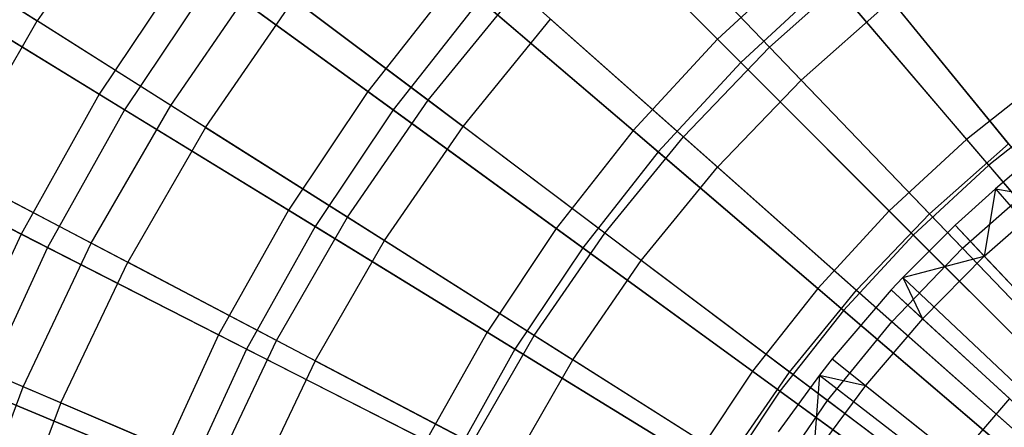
# Model space of a CAD drawing. Extents: x 0.02 to 4.75, y -2.35 to 2.37.
# Tile 72 of 131: x 1.13 to 1.81, y 0.51 to 0.79. Entities that reach past the tile are written whole.
import ezdxf

# ---------------------------------------------------------------- set-up
doc = ezdxf.new("R2010")
doc.units = 0
doc.header["$MEASUREMENT"] = 0
doc.layers.get('0').update_dxf_attribs({"color": 13, "linetype": 'CONTINUOUS'})

# ---------------------------------------------------------------- blocks, each defined once
blk = doc.blocks.new('CTLS_SNOW_BALL_ZWIS_PM_STL')
at = {"color": 0}
for p, q in [((1.21249, 0.89119, 1.14719), (1.14534, 0.79391, 1.14719)), ((1.21249, 0.89119, 1.14719), (1.14534, 0.79391, 1.14719)), ((1.50053, 0.89479, 4.85725), (1.61399, 0.78133, 4.94902)), ((1.50053, 0.89479, 4.85725), (1.61399, 0.78133, 4.94902)), ((1.64966, 0.77592, 4.85631), (1.5443, 0.88562, 4.75917)), ((1.64966, 0.77592, 4.85631), (1.5443, 0.88562, 4.75917)), ((1.62997, 0.76535, 0.7477), (1.51582, 0.87951, 0.83774)), ((1.62997, 0.76535, 0.7477), (1.51582, 0.87951, 0.83774)), ((1.03754, 0.86208, 1.27486), (1.14534, 0.79391, 1.14719)), ((1.03754, 0.86208, 1.27486), (1.14534, 0.79391, 1.14719)), ((1.67147, 0.75322, 0.82868), (1.56507, 0.86399, 0.92342)), ((1.67147, 0.75322, 0.82868), (1.56507, 0.86399, 0.92342)), ((1.24932, 0.8352, 4.75321), (1.18804, 0.74348, 4.75321)), ((1.24932, 0.8352, 4.75321), (1.18804, 0.74348, 4.75321)), ((1.24932, 0.8352, 4.75321), (1.37293, 0.74539, 4.85725)), ((1.24932, 0.8352, 4.75321), (1.37293, 0.74539, 4.85725)), ((1.67693, 0.83952, 4.94902), (1.61399, 0.78133, 4.94902)), ((1.67693, 0.83952, 4.94902), (1.61399, 0.78133, 4.94902)), ((1.67693, 0.83952, 4.94902), (1.78548, 0.71242, 5.02796)), ((1.67693, 0.83952, 4.94902), (1.78548, 0.71242, 5.02796)), ((1.64966, 0.77592, 4.85631), (1.71373, 0.83268, 4.85631)), ((1.64966, 0.77592, 4.85631), (1.71373, 0.83268, 4.85631)), ((1.8144, 0.70938, 4.94134), (1.71373, 0.83268, 4.85631)), ((1.8144, 0.70938, 4.94134), (1.71373, 0.83268, 4.85631)), ((1.26591, 0.82315, 0.94012), (1.20552, 0.73277, 0.94012)), ((1.26591, 0.82315, 0.94012), (1.20552, 0.73277, 0.94012)), ((1.23728, 0.73577, 4.65052), (1.29945, 0.82584, 4.65052)), ((1.23728, 0.73577, 4.65052), (1.29945, 0.82584, 4.65052)), ((1.39042, 0.73269, 0.83774), (1.26591, 0.82315, 0.94012)), ((1.39042, 0.73269, 0.83774), (1.26591, 0.82315, 0.94012)), ((1.41465, 0.73927, 4.75917), (1.29945, 0.82584, 4.65052)), ((1.41465, 0.73927, 4.75917), (1.29945, 0.82584, 4.65052)), ((1.43379, 0.8226, 4.85725), (1.37293, 0.74539, 4.85725)), ((1.43379, 0.8226, 4.85725), (1.37293, 0.74539, 4.85725)), ((1.43379, 0.8226, 4.85725), (1.55581, 0.71839, 4.94902)), ((1.43379, 0.8226, 4.85725), (1.55581, 0.71839, 4.94902)), ((1.69161, 0.82233, 0.7477), (1.62997, 0.76535, 0.7477)), ((1.69161, 0.82233, 0.7477), (1.62997, 0.76535, 0.7477)), ((1.8007, 0.6946, 0.67056), (1.69161, 0.82233, 0.7477)), ((1.8007, 0.6946, 0.67056), (1.69161, 0.82233, 0.7477)), ((1.0651, 0.81882, 4.63755), (1.18804, 0.74348, 4.75321)), ((1.0651, 0.81882, 4.63755), (1.18804, 0.74348, 4.75321)), ((1.41465, 0.73927, 4.75917), (1.47653, 0.81506, 4.75917)), ((1.41465, 0.73927, 4.75917), (1.47653, 0.81506, 4.75917)), ((1.59037, 0.7142, 4.85631), (1.47653, 0.81506, 4.75917)), ((1.59037, 0.7142, 4.85631), (1.47653, 0.81506, 4.75917)), ((1.20552, 0.73277, 0.94012), (1.08153, 0.80875, 1.05423)), ((1.20552, 0.73277, 0.94012), (1.08153, 0.80875, 1.05423)), ((1.23728, 0.73577, 4.65052), (1.12299, 0.80805, 4.53101)), ((1.23728, 0.73577, 4.65052), (1.12299, 0.80805, 4.53101)), ((1.2612, 0.72064, 1.02981), (1.32208, 0.80884, 1.02981)), ((1.2612, 0.72064, 1.02981), (1.32208, 0.80884, 1.02981)), ((1.32208, 0.80884, 1.02981), (1.43862, 0.72126, 0.92342)), ((1.32208, 0.80884, 1.02981), (1.43862, 0.72126, 0.92342)), ((1.45023, 0.80856, 0.83774), (1.39042, 0.73269, 0.83774)), ((1.45023, 0.80856, 0.83774), (1.39042, 0.73269, 0.83774)), ((1.57299, 0.70372, 0.7477), (1.45023, 0.80856, 0.83774)), ((1.57299, 0.70372, 0.7477), (1.45023, 0.80856, 0.83774)), ((1.67147, 0.75322, 0.82868), (1.73364, 0.80829, 0.82868)), ((1.67147, 0.75322, 0.82868), (1.73364, 0.80829, 0.82868)), ((1.83514, 0.68397, 0.74615), (1.73364, 0.80829, 0.82868)), ((1.83514, 0.68397, 0.74615), (1.73364, 0.80829, 0.82868)), ((1.08624, 0.69154, 1.14719), (1.14534, 0.79391, 1.14719)), ((1.08624, 0.69154, 1.14719), (1.14534, 0.79391, 1.14719)), ((1.2612, 0.72064, 1.02981), (1.14534, 0.79391, 1.14719)), ((1.2612, 0.72064, 1.02981), (1.14534, 0.79391, 1.14719)), ((1.43862, 0.72126, 0.92342), (1.49897, 0.79517, 0.92342)), ((1.43862, 0.72126, 0.92342), (1.49897, 0.79517, 0.92342)), ((1.61394, 0.69332, 0.82868), (1.49897, 0.79517, 0.92342)), ((1.61394, 0.69332, 0.82868), (1.49897, 0.79517, 0.92342)), ((1.61399, 0.78133, 4.94902), (1.55581, 0.71839, 4.94902)), ((1.61399, 0.78133, 4.94902), (1.55581, 0.71839, 4.94902)), ((1.61399, 0.78133, 4.94902), (1.73217, 0.66315, 5.02796)), ((1.61399, 0.78133, 4.94902), (1.73217, 0.66315, 5.02796)), ((1.59037, 0.7142, 4.85631), (1.64966, 0.77592, 4.85631)), ((1.59037, 0.7142, 4.85631), (1.64966, 0.77592, 4.85631)), ((1.75993, 0.66112, 4.94134), (1.64966, 0.77592, 4.85631)), ((1.75993, 0.66112, 4.94134), (1.64966, 0.77592, 4.85631)), ((1.62997, 0.76535, 0.7477), (1.57299, 0.70372, 0.7477)), ((1.62997, 0.76535, 0.7477), (1.57299, 0.70372, 0.7477)), ((1.74875, 0.64657, 0.67056), (1.62997, 0.76535, 0.7477)), ((1.74875, 0.64657, 0.67056), (1.62997, 0.76535, 0.7477)), ((1.61394, 0.69332, 0.82868), (1.67147, 0.75322, 0.82868)), ((1.61394, 0.69332, 0.82868), (1.67147, 0.75322, 0.82868)), ((1.78265, 0.63747, 0.74615), (1.67147, 0.75322, 0.82868)), ((1.78265, 0.63747, 0.74615), (1.67147, 0.75322, 0.82868)), ((1.84248, 0.75736, 5.02796), (1.78548, 0.71242, 5.02796)), ((1.84248, 0.75736, 5.02796), (1.78548, 0.71242, 5.02796)), ((1.18804, 0.74348, 4.75321), (1.13414, 0.64724, 4.75321)), ((1.18804, 0.74348, 4.75321), (1.13414, 0.64724, 4.75321)), ((1.18804, 0.74348, 4.75321), (1.31831, 0.66365, 4.85725)), ((1.18804, 0.74348, 4.75321), (1.31831, 0.66365, 4.85725)), ((1.37293, 0.74539, 4.85725), (1.31831, 0.66365, 4.85725)), ((1.37293, 0.74539, 4.85725), (1.31831, 0.66365, 4.85725)), ((1.35907, 0.65876, 4.75917), (1.41465, 0.73927, 4.75917)), ((1.35907, 0.65876, 4.75917), (1.41465, 0.73927, 4.75917)), ((1.37293, 0.74539, 4.85725), (1.50274, 0.65108, 4.94902)), ((1.37293, 0.74539, 4.85725), (1.50274, 0.65108, 4.94902)), ((1.53624, 0.6479, 4.85631), (1.41465, 0.73927, 4.75917)), ((1.53624, 0.6479, 4.85631), (1.41465, 0.73927, 4.75917)), ((1.20552, 0.73277, 0.94012), (1.15241, 0.63793, 0.94012)), ((1.20552, 0.73277, 0.94012), (1.15241, 0.63793, 0.94012)), ((1.18256, 0.64099, 4.65052), (1.23728, 0.73577, 4.65052)), ((1.18256, 0.64099, 4.65052), (1.23728, 0.73577, 4.65052)), ((1.33674, 0.65235, 0.83774), (1.20552, 0.73277, 0.94012)), ((1.33674, 0.65235, 0.83774), (1.20552, 0.73277, 0.94012)), ((1.35907, 0.65876, 4.75917), (1.23728, 0.73577, 4.65052)), ((1.35907, 0.65876, 4.75917), (1.23728, 0.73577, 4.65052)), ((1.39042, 0.73269, 0.83774), (1.33674, 0.65235, 0.83774)), ((1.39042, 0.73269, 0.83774), (1.33674, 0.65235, 0.83774)), ((1.52102, 0.6378, 0.7477), (1.39042, 0.73269, 0.83774)), ((1.52102, 0.6378, 0.7477), (1.39042, 0.73269, 0.83774)), ((1.85626, 0.7384, 0.67056), (1.8007, 0.6946, 0.67056)), ((1.85626, 0.7384, 0.67056), (1.8007, 0.6946, 0.67056)), ((1.2612, 0.72064, 1.02981), (1.20762, 0.62784, 1.02981)), ((1.2612, 0.72064, 1.02981), (1.20762, 0.62784, 1.02981)), ((1.2612, 0.72064, 1.02981), (1.38442, 0.64273, 0.92342)), ((1.2612, 0.72064, 1.02981), (1.38442, 0.64273, 0.92342)), ((1.38442, 0.64273, 0.92342), (1.43862, 0.72126, 0.92342)), ((1.38442, 0.64273, 0.92342), (1.43862, 0.72126, 0.92342)), ((1.56142, 0.62899, 0.82868), (1.43862, 0.72126, 0.92342)), ((1.56142, 0.62899, 0.82868), (1.43862, 0.72126, 0.92342)), ((1.00567, 0.7127, 4.63755), (1.13414, 0.64724, 4.75321)), ((1.00567, 0.7127, 4.63755), (1.13414, 0.64724, 4.75321)), ((1.55581, 0.71839, 4.94902), (1.50274, 0.65108, 4.94902)), ((1.55581, 0.71839, 4.94902), (1.50274, 0.65108, 4.94902)), ((1.53624, 0.6479, 4.85631), (1.59037, 0.7142, 4.85631)), ((1.53624, 0.6479, 4.85631), (1.59037, 0.7142, 4.85631)), ((1.55581, 0.71839, 4.94902), (1.6829, 0.60984, 5.02796)), ((1.55581, 0.71839, 4.94902), (1.6829, 0.60984, 5.02796)), ((1.70952, 0.60864, 4.94134), (1.59037, 0.7142, 4.85631)), ((1.70952, 0.60864, 4.94134), (1.59037, 0.7142, 4.85631)), ((1.78548, 0.71242, 5.02796), (1.73217, 0.66315, 5.02796)), ((1.78548, 0.71242, 5.02796), (1.73217, 0.66315, 5.02796)), ((1.78548, 0.71242, 5.02796), (1.8977, 0.58102, 5.09359)), ((1.78548, 0.71242, 5.02796), (1.8977, 0.58102, 5.09359)), ((1.75993, 0.66112, 4.94134), (1.8144, 0.70938, 4.94134)), ((1.75993, 0.66112, 4.94134), (1.8144, 0.70938, 4.94134)), ((1.15241, 0.63793, 0.94012), (1.02284, 0.70395, 1.05423)), ((1.15241, 0.63793, 0.94012), (1.02284, 0.70395, 1.05423)), ((1.18256, 0.64099, 4.65052), (1.06282, 0.70384, 4.53101)), ((1.18256, 0.64099, 4.65052), (1.06282, 0.70384, 4.53101)), ((1.57299, 0.70372, 0.7477), (1.52102, 0.6378, 0.7477)), ((1.57299, 0.70372, 0.7477), (1.52102, 0.6378, 0.7477)), ((1.70072, 0.59462, 0.67056), (1.57299, 0.70372, 0.7477)), ((1.70072, 0.59462, 0.67056), (1.57299, 0.70372, 0.7477)), ((1.56142, 0.62899, 0.82868), (1.61394, 0.69332, 0.82868)), ((1.56142, 0.62899, 0.82868), (1.61394, 0.69332, 0.82868)), ((1.73407, 0.58689, 0.74615), (1.61394, 0.69332, 0.82868)), ((1.73407, 0.58689, 0.74615), (1.61394, 0.69332, 0.82868)), ((1.8007, 0.6946, 0.67056), (1.74875, 0.64657, 0.67056)), ((1.8007, 0.6946, 0.67056), (1.74875, 0.64657, 0.67056)), ((1.91338, 0.56267, 0.6068), (1.8007, 0.6946, 0.67056)), ((1.91338, 0.56267, 0.6068), (1.8007, 0.6946, 0.67056)), ((1.82442, 0.69461, 5.06085), (1.80526, 0.67845, 5.06085)), ((1.82442, 0.69461, 5.06085), (1.80526, 0.67845, 5.06085)), ((1.08624, 0.69154, 1.14719), (1.20762, 0.62784, 1.02981)), ((1.08624, 0.69154, 1.14719), (1.20762, 0.62784, 1.02981)), ((1.80526, 0.67845, 5.06085), (1.77749, 0.6533, 5.06085)), ((1.80526, 0.67845, 5.06085), (1.77749, 0.6533, 5.06085)), ((1.78265, 0.63747, 0.74615), (1.83514, 0.68397, 0.74615)), ((1.78265, 0.63747, 0.74615), (1.83514, 0.68397, 0.74615)), ((1.80526, 0.67845, 5.06085), (1.79758, 0.63203, 5.07445)), ((1.80526, 0.67845, 5.06085), (1.79758, 0.63203, 5.07445)), ((1.80526, 0.67845, 5.06085), (1.84296, 0.67198, 5.07445)), ((1.80526, 0.67845, 5.06085), (1.84296, 0.67198, 5.07445)), ((1.80526, 0.67845, 5.06085), (2.26847, 0.14473, 5.27739)), ((1.80526, 0.67845, 5.06085), (2.26847, 0.14473, 5.27739)), ((1.79758, 0.63203, 5.07445), (1.84296, 0.67198, 5.07445)), ((1.79758, 0.63203, 5.07445), (1.84296, 0.67198, 5.07445)), ((1.31831, 0.66365, 4.85725), (1.27027, 0.57787, 4.85725)), ((1.31831, 0.66365, 4.85725), (1.27027, 0.57787, 4.85725)), ((1.31015, 0.57403, 4.75917), (1.35907, 0.65876, 4.75917)), ((1.31015, 0.57403, 4.75917), (1.35907, 0.65876, 4.75917)), ((1.31831, 0.66365, 4.85725), (1.45512, 0.57981, 4.94902)), ((1.31831, 0.66365, 4.85725), (1.45512, 0.57981, 4.94902)), ((1.48762, 0.57746, 4.85631), (1.35907, 0.65876, 4.75917)), ((1.48762, 0.57746, 4.85631), (1.35907, 0.65876, 4.75917)), ((1.73217, 0.66315, 5.02796), (1.6829, 0.60984, 5.02796)), ((1.73217, 0.66315, 5.02796), (1.6829, 0.60984, 5.02796)), ((1.70952, 0.60864, 4.94134), (1.75993, 0.66112, 4.94134)), ((1.70952, 0.60864, 4.94134), (1.75993, 0.66112, 4.94134)), ((1.73217, 0.66315, 5.02796), (1.85436, 0.54096, 5.09359)), ((1.73217, 0.66315, 5.02796), (1.85436, 0.54096, 5.09359)), ((1.87444, 0.54191, 5.01376), (1.75993, 0.66112, 4.94134)), ((1.87444, 0.54191, 5.01376), (1.75993, 0.66112, 4.94134)), ((1.33674, 0.65235, 0.83774), (1.28954, 0.56806, 0.83774)), ((1.33674, 0.65235, 0.83774), (1.28954, 0.56806, 0.83774)), ((1.47439, 0.568, 0.7477), (1.33674, 0.65235, 0.83774)), ((1.47439, 0.568, 0.7477), (1.33674, 0.65235, 0.83774)), ((1.50274, 0.65108, 4.94902), (1.45512, 0.57981, 4.94902)), ((1.50274, 0.65108, 4.94902), (1.45512, 0.57981, 4.94902)), ((1.50274, 0.65108, 4.94902), (1.63796, 0.55284, 5.02796)), ((1.50274, 0.65108, 4.94902), (1.63796, 0.55284, 5.02796)), ((1.77749, 0.6533, 5.06085), (1.74153, 0.61731, 5.06085)), ((1.77749, 0.6533, 5.06085), (1.74153, 0.61731, 5.06085)), ((1.77749, 0.6533, 5.06085), (1.79758, 0.63203, 5.07445)), ((1.77749, 0.6533, 5.06085), (1.79758, 0.63203, 5.07445)), ((1.77749, 0.6533, 5.06085), (2.26285, 0.13964, 5.27739)), ((1.77749, 0.6533, 5.06085), (2.26285, 0.13964, 5.27739)), ((1.13414, 0.64724, 4.75321), (1.08795, 0.54706, 4.75321)), ((1.13414, 0.64724, 4.75321), (1.08795, 0.54706, 4.75321)), ((1.13414, 0.64724, 4.75321), (1.27027, 0.57787, 4.85725)), ((1.13414, 0.64724, 4.75321), (1.27027, 0.57787, 4.85725)), ((1.48762, 0.57746, 4.85631), (1.53624, 0.6479, 4.85631)), ((1.48762, 0.57746, 4.85631), (1.53624, 0.6479, 4.85631)), ((1.6635, 0.55227, 4.94134), (1.53624, 0.6479, 4.85631)), ((1.6635, 0.55227, 4.94134), (1.53624, 0.6479, 4.85631)), ((1.74875, 0.64657, 0.67056), (1.70072, 0.59462, 0.67056)), ((1.74875, 0.64657, 0.67056), (1.70072, 0.59462, 0.67056)), ((1.87143, 0.52389, 0.6068), (1.74875, 0.64657, 0.67056)), ((1.87143, 0.52389, 0.6068), (1.74875, 0.64657, 0.67056)), ((1.15241, 0.63793, 0.94012), (1.1069, 0.53921, 0.94012)), ((1.15241, 0.63793, 0.94012), (1.1069, 0.53921, 0.94012)), ((1.13564, 0.54212, 4.65052), (1.18256, 0.64099, 4.65052)), ((1.13564, 0.54212, 4.65052), (1.18256, 0.64099, 4.65052)), ((1.28954, 0.56806, 0.83774), (1.15241, 0.63793, 0.94012)), ((1.28954, 0.56806, 0.83774), (1.15241, 0.63793, 0.94012)), ((1.31015, 0.57403, 4.75917), (1.18256, 0.64099, 4.65052)), ((1.31015, 0.57403, 4.75917), (1.18256, 0.64099, 4.65052)), ((1.3367, 0.56009, 0.92342), (1.38442, 0.64273, 0.92342)), ((1.3367, 0.56009, 0.92342), (1.38442, 0.64273, 0.92342)), ((1.38442, 0.64273, 0.92342), (1.51424, 0.56064, 0.82868)), ((1.38442, 0.64273, 0.92342), (1.51424, 0.56064, 0.82868)), ((1.52102, 0.6378, 0.7477), (1.47439, 0.568, 0.7477)), ((1.52102, 0.6378, 0.7477), (1.47439, 0.568, 0.7477)), ((1.65692, 0.53906, 0.67056), (1.52102, 0.6378, 0.7477)), ((1.65692, 0.53906, 0.67056), (1.52102, 0.6378, 0.7477)), ((1.73407, 0.58689, 0.74615), (1.78265, 0.63747, 0.74615)), ((1.73407, 0.58689, 0.74615), (1.78265, 0.63747, 0.74615)), ((1.74153, 0.61731, 5.06085), (1.79758, 0.63203, 5.07445)), ((1.74153, 0.61731, 5.06085), (1.79758, 0.63203, 5.07445)), ((1.79758, 0.63203, 5.07445), (1.75513, 0.58898, 5.07445)), ((1.79758, 0.63203, 5.07445), (1.75513, 0.58898, 5.07445)), ((1.89793, 0.51745, 0.67632), (1.78265, 0.63747, 0.74615)), ((1.89793, 0.51745, 0.67632), (1.78265, 0.63747, 0.74615)), ((1.79758, 0.63203, 5.07445), (1.85334, 0.57302, 5.10991)), ((1.79758, 0.63203, 5.07445), (1.85334, 0.57302, 5.10991)), ((1.16168, 0.53102, 1.02981), (1.20762, 0.62784, 1.02981)), ((1.16168, 0.53102, 1.02981), (1.20762, 0.62784, 1.02981)), ((1.3367, 0.56009, 0.92342), (1.20762, 0.62784, 1.02981)), ((1.3367, 0.56009, 0.92342), (1.20762, 0.62784, 1.02981)), ((1.51424, 0.56064, 0.82868), (1.56142, 0.62899, 0.82868)), ((1.51424, 0.56064, 0.82868), (1.56142, 0.62899, 0.82868)), ((1.68972, 0.53257, 0.74615), (1.56142, 0.62899, 0.82868)), ((1.68972, 0.53257, 0.74615), (1.56142, 0.62899, 0.82868)), ((1.74153, 0.61731, 5.06085), (1.73359, 0.60878, 5.06085)), ((1.74153, 0.61731, 5.06085), (1.73359, 0.60878, 5.06085)), ((1.74153, 0.61731, 5.06085), (1.75513, 0.58898, 5.07445)), ((1.74153, 0.61731, 5.06085), (1.75513, 0.58898, 5.07445)), ((1.74153, 0.61731, 5.06085), (2.25558, 0.13237, 5.27739)), ((1.74153, 0.61731, 5.06085), (2.25558, 0.13237, 5.27739)), ((1.6829, 0.60984, 5.02796), (1.63796, 0.55284, 5.02796)), ((1.6829, 0.60984, 5.02796), (1.63796, 0.55284, 5.02796)), ((1.6635, 0.55227, 4.94134), (1.70952, 0.60864, 4.94134)), ((1.6635, 0.55227, 4.94134), (1.70952, 0.60864, 4.94134)), ((1.6829, 0.60984, 5.02796), (1.8143, 0.49762, 5.09359)), ((1.6829, 0.60984, 5.02796), (1.8143, 0.49762, 5.09359)), ((1.73359, 0.60878, 5.06085), (1.69293, 0.56127, 5.06085)), ((1.73359, 0.60878, 5.06085), (1.69293, 0.56127, 5.06085)), ((1.83325, 0.49903, 5.01376), (1.70952, 0.60864, 4.94134)), ((1.83325, 0.49903, 5.01376), (1.70952, 0.60864, 4.94134)), ((1.73359, 0.60878, 5.06085), (1.75513, 0.58898, 5.07445)), ((1.73359, 0.60878, 5.06085), (1.75513, 0.58898, 5.07445)), ((1.73359, 0.60878, 5.06085), (2.25397, 0.13064, 5.27739)), ((1.73359, 0.60878, 5.06085), (2.25397, 0.13064, 5.27739)), ((1.13564, 0.54212, 4.65052), (1.01123, 0.59512, 4.53101)), ((1.13564, 0.54212, 4.65052), (1.01123, 0.59512, 4.53101)), ((1.70072, 0.59462, 0.67056), (1.65692, 0.53906, 0.67056)), ((1.70072, 0.59462, 0.67056), (1.65692, 0.53906, 0.67056)), ((1.83265, 0.48194, 0.6068), (1.70072, 0.59462, 0.67056)), ((1.83265, 0.48194, 0.6068), (1.70072, 0.59462, 0.67056)), ((1.16168, 0.53102, 1.02981), (1.03557, 0.58475, 1.14719)), ((1.16168, 0.53102, 1.02981), (1.03557, 0.58475, 1.14719)), ((1.68972, 0.53257, 0.74615), (1.73407, 0.58689, 0.74615)), ((1.68972, 0.53257, 0.74615), (1.73407, 0.58689, 0.74615)), ((1.75513, 0.58898, 5.07445), (1.71582, 0.54305, 5.07445)), ((1.75513, 0.58898, 5.07445), (1.71582, 0.54305, 5.07445)), ((1.85863, 0.47654, 0.67632), (1.73407, 0.58689, 0.74615)), ((1.85863, 0.47654, 0.67632), (1.73407, 0.58689, 0.74615)), ((1.75513, 0.58898, 5.07445), (1.81491, 0.53405, 5.10991)), ((1.75513, 0.58898, 5.07445), (1.81491, 0.53405, 5.10991)), ((1.27027, 0.57787, 4.85725), (1.22911, 0.48859, 4.85725)), ((1.27027, 0.57787, 4.85725), (1.22911, 0.48859, 4.85725)), ((1.27027, 0.57787, 4.85725), (1.41324, 0.50503, 4.94902)), ((1.27027, 0.57787, 4.85725), (1.41324, 0.50503, 4.94902)), ((1.45512, 0.57981, 4.94902), (1.41324, 0.50503, 4.94902)), ((1.45512, 0.57981, 4.94902), (1.41324, 0.50503, 4.94902)), ((1.44483, 0.50334, 4.85631), (1.48762, 0.57746, 4.85631)), ((1.44483, 0.50334, 4.85631), (1.48762, 0.57746, 4.85631)), ((1.45512, 0.57981, 4.94902), (1.59763, 0.49248, 5.02796)), ((1.45512, 0.57981, 4.94902), (1.59763, 0.49248, 5.02796)), ((1.62216, 0.49239, 4.94134), (1.48762, 0.57746, 4.85631)), ((1.62216, 0.49239, 4.94134), (1.48762, 0.57746, 4.85631)), ((1.26821, 0.48564, 4.75917), (1.31015, 0.57403, 4.75917)), ((1.26821, 0.48564, 4.75917), (1.31015, 0.57403, 4.75917)), ((1.44483, 0.50334, 4.85631), (1.31015, 0.57403, 4.75917)), ((1.44483, 0.50334, 4.85631), (1.31015, 0.57403, 4.75917)), ((1.28954, 0.56806, 0.83774), (1.24909, 0.48032, 0.83774)), ((1.28954, 0.56806, 0.83774), (1.24909, 0.48032, 0.83774)), ((1.43337, 0.49477, 0.7477), (1.28954, 0.56806, 0.83774)), ((1.43337, 0.49477, 0.7477), (1.28954, 0.56806, 0.83774)), ((1.47439, 0.568, 0.7477), (1.43337, 0.49477, 0.7477)), ((1.47439, 0.568, 0.7477), (1.43337, 0.49477, 0.7477)), ((1.61762, 0.48024, 0.67056), (1.47439, 0.568, 0.7477)), ((1.61762, 0.48024, 0.67056), (1.47439, 0.568, 0.7477)), ((1.3367, 0.56009, 0.92342), (1.2958, 0.47388, 0.92342)), ((1.3367, 0.56009, 0.92342), (1.2958, 0.47388, 0.92342)), ((1.3367, 0.56009, 0.92342), (1.47271, 0.48871, 0.82868)), ((1.3367, 0.56009, 0.92342), (1.47271, 0.48871, 0.82868)), ((1.47271, 0.48871, 0.82868), (1.51424, 0.56064, 0.82868)), ((1.47271, 0.48871, 0.82868), (1.51424, 0.56064, 0.82868)), ((1.64988, 0.47486, 0.74615), (1.51424, 0.56064, 0.82868)), ((1.64988, 0.47486, 0.74615), (1.51424, 0.56064, 0.82868)), ((1.69293, 0.56127, 5.06085), (1.68421, 0.55014, 5.06085)), ((1.69293, 0.56127, 5.06085), (1.68421, 0.55014, 5.06085)), ((1.69293, 0.56127, 5.06085), (1.71582, 0.54305, 5.07445)), ((1.69293, 0.56127, 5.06085), (1.71582, 0.54305, 5.07445)), ((1.69293, 0.56127, 5.06085), (2.24575, 0.12103, 5.27739)), ((1.69293, 0.56127, 5.06085), (2.24575, 0.12103, 5.27739)), ((1.63796, 0.55284, 5.02796), (1.59763, 0.49248, 5.02796)), ((1.63796, 0.55284, 5.02796), (1.59763, 0.49248, 5.02796)), ((1.62216, 0.49239, 4.94134), (1.6635, 0.55227, 4.94134)), ((1.62216, 0.49239, 4.94134), (1.6635, 0.55227, 4.94134)), ((1.63796, 0.55284, 5.02796), (1.77776, 0.45127, 5.09359)), ((1.63796, 0.55284, 5.02796), (1.77776, 0.45127, 5.09359)), ((1.68421, 0.55014, 5.06085), (1.65573, 0.51102, 5.06085)), ((1.68421, 0.55014, 5.06085), (1.65573, 0.51102, 5.06085)), ((1.79565, 0.45297, 5.01376), (1.6635, 0.55227, 4.94134)), ((1.79565, 0.45297, 5.01376), (1.6635, 0.55227, 4.94134)), ((1.68421, 0.55014, 5.06085), (1.67985, 0.49445, 5.07445)), ((1.68421, 0.55014, 5.06085), (1.67985, 0.49445, 5.07445)), ((1.68421, 0.55014, 5.06085), (1.71582, 0.54305, 5.07445)), ((1.68421, 0.55014, 5.06085), (1.71582, 0.54305, 5.07445)), ((1.68421, 0.55014, 5.06085), (2.24399, 0.11878, 5.27739)), ((1.68421, 0.55014, 5.06085), (2.24399, 0.11878, 5.27739)), ((1.08795, 0.54706, 4.75321), (1.22911, 0.48859, 4.85725)), ((1.08795, 0.54706, 4.75321), (1.22911, 0.48859, 4.85725)), ((1.71582, 0.54305, 5.07445), (1.67985, 0.49445, 5.07445)), ((1.71582, 0.54305, 5.07445), (1.67985, 0.49445, 5.07445)), ((1.71582, 0.54305, 5.07445), (1.77933, 0.49247, 5.10991)), ((1.71582, 0.54305, 5.07445), (1.77933, 0.49247, 5.10991)), ((1.09683, 0.43979, 4.65052), (1.13564, 0.54212, 4.65052)), ((1.09683, 0.43979, 4.65052), (1.13564, 0.54212, 4.65052)), ((1.24909, 0.48032, 0.83774), (1.1069, 0.53921, 0.94012)), ((1.24909, 0.48032, 0.83774), (1.1069, 0.53921, 0.94012)), ((1.26821, 0.48564, 4.75917), (1.13564, 0.54212, 4.65052)), ((1.26821, 0.48564, 4.75917), (1.13564, 0.54212, 4.65052)), ((1.65692, 0.53906, 0.67056), (1.61762, 0.48024, 0.67056)), ((1.65692, 0.53906, 0.67056), (1.61762, 0.48024, 0.67056)), ((1.79728, 0.43708, 0.6068), (1.65692, 0.53906, 0.67056)), ((1.79728, 0.43708, 0.6068), (1.65692, 0.53906, 0.67056)), ((1.16168, 0.53102, 1.02981), (1.12368, 0.43083, 1.02981)), ((1.16168, 0.53102, 1.02981), (1.12368, 0.43083, 1.02981)), ((1.16168, 0.53102, 1.02981), (1.2958, 0.47388, 0.92342)), ((1.16168, 0.53102, 1.02981), (1.2958, 0.47388, 0.92342)), ((1.64988, 0.47486, 0.74615), (1.68972, 0.53257, 0.74615)), ((1.64988, 0.47486, 0.74615), (1.68972, 0.53257, 0.74615)), ((1.82276, 0.4326, 0.67632), (1.68972, 0.53257, 0.74615)), ((1.82276, 0.4326, 0.67632), (1.68972, 0.53257, 0.74615)), ((1.81491, 0.53405, 5.10991), (1.77933, 0.49247, 5.10991)), ((1.81491, 0.53405, 5.10991), (1.77933, 0.49247, 5.10991))]:
    blk.add_line(p, q, dxfattribs=at)

msp = doc.modelspace()

# ---------------------------------------------------------------- block references
at = {"color": 0}
msp.add_blockref('CTLS_SNOW_BALL_ZWIS_PM_STL', (0, 0), dxfattribs=at)

doc.saveas('drawing.dxf')
